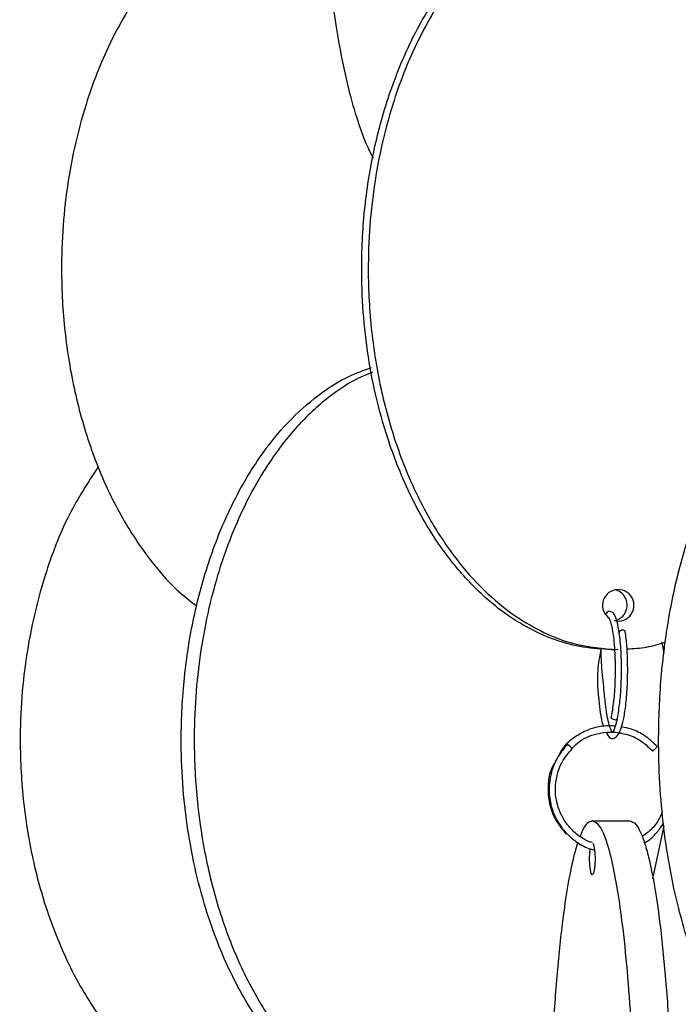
# Model space of a CAD drawing. Header units: millimetres. Extents: x 331 to 1634, y 417 to 1709.
# Tile 17 of 142: x 331 to 383, y 745 to 822. Entities that reach past the tile are written whole.
import ezdxf

# ---------------------------------------------------------------- set-up
doc = ezdxf.new("R2010")
doc.units = ezdxf.units.MM

msp = doc.modelspace()

# ---------------------------------------------------------------- linework, layer by layer
at = {"color": 7, "linetype": 'Continuous', "lineweight": 25}
for p, q in [((382.304, 772.279), (382.141, 773.195)), ((378.151, 772.578), (378.388, 772.578)), ((381.753, 764.933), (381.751, 764.936)), ((376.639, 759.078), (379.593, 759.078)), ((381.422, 754.506), (382.304, 758.684))]:
    msp.add_line(p, q, dxfattribs=at)
at = {"color": 7, "linetype": 'Continuous', "lineweight": 25, "flags": 128}
for points in [[(379.026, 774.113), (378.929, 774.101), (378.842, 774.064), (378.779, 774.007), (378.748, 773.939), (378.753, 773.877)], [(378.41, 767.042), (378.314, 767.057), (378.227, 767.096), (378.164, 767.154), (378.134, 767.222), (378.138, 767.283)], [(374.962, 764.808), (375.006, 764.774), (375.035, 764.76), (375.037, 764.772), (375.012, 764.809), (374.965, 764.866), (374.901, 764.934), (374.831, 765.001), (374.766, 765.059), (374.715, 765.099), (374.686, 765.113), (374.686, 765.113)], [(376.685, 757.299), (376.722, 757.233), (376.792, 756.962), (376.839, 756.556), (376.856, 756.078), (376.839, 755.599), (376.792, 755.194), (376.722, 754.923), (376.639, 754.828), (376.556, 754.923), (376.485, 755.194), (376.438, 755.599), (376.422, 756.078), (376.422, 756.078)], [(376.422, 756.078), (376.438, 756.556), (376.473, 756.886)]]:
    msp.add_lwpolyline(points, dxfattribs=at)
at = {"color": 7, "linetype": 'Continuous', "lineweight": 25}
for centre, radius, start, end in [((378.681, 776.066), 1.24, 254.87937, 179.46863), ((378.131, 776.077), 1.254, 288.7445, 77.05974), ((378.695, 776.074), 1.254, 179.83353, 234.77607), ((379.052, 773.913), 0.202, 22.03453, 97.3882), ((378.442, 767.233), 0.194, 260.5303, 339.81943)]:
    msp.add_arc(centre, radius, start, end, dxfattribs=at)
for points, knots in [([(360.236, 867.867), (360.08, 867.684), (359.678, 867.209), (358.976, 865.893), (358.16, 863.855), (357.272, 860.746), (356.465, 856.756), (355.739, 851.39), (355.258, 845.053), (355.12, 837.948), (355.328, 831.973), (355.698, 827.292), (356.119, 823.579), (356.72, 819.771), (357.477, 816.341), (358.331, 813.607), (358.944, 812.02), (359.326, 811.4), (359.374, 811.322)], [0, 0, 0, 0, 0.022363, 0.057842, 0.110722, 0.165098, 0.242183, 0.321399, 0.427776, 0.537198, 0.645166, 0.7008, 0.756421, 0.823509, 0.891974, 0.941711, 0.992623, 1, 1, 1, 1]), ([(353.228, 832.467), (352.903, 832.446), (351.831, 832.376), (350.055, 831.858), (347.974, 830.953), (345.696, 829.52), (343.365, 827.467), (340.791, 824.345), (338.48, 820.363), (336.384, 814.966), (335.008, 808.649), (334.665, 802.308), (335.08, 796.748), (335.955, 792.02), (337.344, 787.54), (339.228, 783.376), (341.442, 779.972), (343.539, 777.496), (344.918, 776.424), (345.434, 776.024)], [0, 0, 0, 0, 0.014583, 0.048106, 0.082026, 0.115972, 0.167766, 0.219643, 0.295123, 0.370725, 0.474983, 0.57932, 0.649927, 0.720734, 0.791258, 0.856813, 0.922285, 0.970963, 1, 1, 1, 1]), ([(378.241, 832.54), (377.638, 832.507), (376.286, 832.432), (374.237, 831.865), (372.156, 830.951), (369.879, 829.521), (367.547, 827.467), (364.974, 824.345), (362.662, 820.363), (360.566, 814.966), (359.191, 808.649), (358.847, 802.308), (359.263, 796.748), (360.138, 792.02), (361.526, 787.538), (363.414, 783.382), (365.611, 779.955), (368.044, 777.204), (370.387, 775.258), (372.797, 773.876), (375.479, 772.827), (377.496, 772.669), (378.672, 772.578)], [0, 0, 0, 0, 0.023322, 0.052227, 0.081474, 0.110744, 0.155403, 0.200133, 0.265215, 0.330401, 0.420296, 0.510259, 0.57114, 0.632192, 0.693, 0.749525, 0.805976, 0.847948, 0.88986, 0.922287, 0.954681, 1, 1, 1, 1]), ([(378.151, 772.578), (377.403, 772.617), (375.906, 772.694), (373.716, 773.288), (371.636, 774.205), (369.358, 775.634), (367.026, 777.689), (364.453, 780.81), (362.141, 784.792), (360.045, 790.189), (358.67, 796.507), (358.326, 802.848), (358.742, 808.407), (359.617, 813.135), (361.005, 817.617), (362.894, 821.774), (365.09, 825.201), (367.523, 827.95), (369.865, 829.903), (372.279, 831.264), (374.311, 832.126), (375.644, 832.256), (376.139, 832.304)], [0, 0, 0, 0, 0.0295, 0.059012, 0.088875, 0.118759, 0.164357, 0.210028, 0.276478, 0.343035, 0.43482, 0.526674, 0.588835, 0.65117, 0.713257, 0.77097, 0.828609, 0.871463, 0.914256, 0.947365, 0.98044, 1, 1, 1, 1]), ([(397.188, 735.45), (396.606, 735.488), (395.441, 735.566), (393.737, 736.16), (392.119, 737.077), (390.347, 738.506), (388.534, 740.56), (386.532, 743.682), (384.734, 747.664), (383.104, 753.061), (382.034, 759.378), (381.767, 765.72), (382.09, 771.279), (382.771, 776.007), (383.85, 780.489), (385.319, 784.646), (387.028, 788.073), (388.92, 790.824), (390.743, 792.769), (392.617, 794.151), (394.704, 795.201), (396.273, 795.358), (397.188, 795.45)], [0, 0, 0, 0, 0.028732, 0.057477, 0.086562, 0.11567, 0.160081, 0.204563, 0.269285, 0.33411, 0.423508, 0.512972, 0.573515, 0.634229, 0.694701, 0.750912, 0.807051, 0.84879, 0.89047, 0.922717, 0.954932, 1, 1, 1, 1]), ([(363.02, 735.45), (362.307, 735.488), (360.878, 735.566), (358.788, 736.16), (356.803, 737.077), (354.63, 738.506), (352.405, 740.56), (349.95, 743.682), (347.744, 747.664), (345.744, 753.061), (344.432, 759.378), (344.104, 765.72), (344.5, 771.279), (345.335, 776.007), (346.659, 780.489), (348.462, 784.646), (350.558, 788.071), (352.878, 790.827), (355.118, 792.756), (357.265, 794.1), (358.634, 794.584), (359.241, 794.799)], [0, 0, 0, 0, 0.030294, 0.060601, 0.091267, 0.121956, 0.168781, 0.215681, 0.28392, 0.352268, 0.446524, 0.54085, 0.604684, 0.668697, 0.732456, 0.791722, 0.850912, 0.89492, 0.938864, 0.972864, 1, 1, 1, 1]), ([(359.319, 794.448), (358.824, 794.237), (357.659, 793.737), (355.66, 792.383), (353.43, 790.342), (350.976, 787.216), (348.77, 783.236), (346.77, 777.838), (345.458, 771.521), (345.13, 765.18), (345.526, 759.62), (346.361, 754.892), (347.685, 750.41), (349.488, 746.254), (351.584, 742.826), (353.905, 740.076), (356.141, 738.13), (358.44, 736.748), (361, 735.699), (362.924, 735.541), (364.046, 735.45)], [0, 0, 0, 0, 0.022934, 0.054069, 0.101574, 0.149155, 0.218385, 0.287726, 0.38335, 0.479046, 0.543807, 0.60875, 0.673434, 0.733561, 0.793611, 0.838257, 0.88284, 0.917334, 0.951793, 1, 1, 1, 1]), ([(337.688, 787.002), (336.883, 785.751), (335.151, 783.056), (333.169, 777.826), (331.749, 771.525), (331.406, 765.179), (331.827, 759.62), (332.716, 754.892), (334.125, 750.41), (336.043, 746.254), (338.274, 742.826), (340.744, 740.077), (343.122, 738.125), (345.573, 736.762), (347.671, 735.892), (349.059, 735.76), (349.597, 735.709)], [0, 0, 0, 0, 0.073721, 0.158769, 0.276055, 0.393429, 0.47286, 0.552514, 0.63185, 0.705597, 0.77925, 0.83401, 0.888692, 0.930999, 0.973264, 1, 1, 1, 1]), ([(378.624, 767.166), (378.688, 767.556), (378.812, 768.3), (378.91, 769.63), (378.944, 770.871), (378.922, 772.233), (378.826, 773.54), (378.65, 774.603), (378.459, 775.207), (378.257, 775.507), (377.957, 775.6), (377.826, 775.576), (377.723, 775.401), (377.688, 775.341)], [0, 0, 0, 0, 0.118526, 0.226353, 0.32355, 0.410124, 0.550931, 0.664351, 0.767751, 0.851975, 0.889875, 0.962699, 1, 1, 1, 1]), ([(377.962, 775.078), (377.962, 775.07), (377.963, 775.052), (378.077, 774.791), (378.206, 774.253), (378.311, 773.54), (378.392, 772.686), (378.443, 771.547), (378.436, 770.156), (378.347, 768.593), (378.208, 767.727), (378.135, 767.272)], [0, 0, 0, 0, 0.082073, 0.171582, 0.281837, 0.359652, 0.454296, 0.565738, 0.693905, 0.838692, 1, 1, 1, 1]), ([(377.733, 766.038), (377.836, 765.857), (378.008, 765.554), (378.396, 765.573), (378.706, 765.856), (378.944, 766.425), (379.141, 767.236), (379.294, 768.273), (379.389, 769.401), (379.43, 770.599), (379.426, 771.719), (379.371, 772.934), (379.284, 773.624), (379.239, 773.989)], [0, 0, 0, 0, 0.101539, 0.170578, 0.254498, 0.352591, 0.443572, 0.52608, 0.639259, 0.712722, 0.797329, 0.893079, 1, 1, 1, 1]), ([(379.373, 772.639), (379.887, 772.663), (380.929, 772.711), (381.928, 773.016), (382.433, 773.17)], [0, 0, 0, 0, 0.494003, 1, 1, 1, 1]), ([(377.329, 772.566), (377.266, 772.3), (377.088, 771.555), (377.01, 770.228), (377.106, 768.871), (377.224, 767.794), (377.36, 766.982), (377.476, 766.632), (377.516, 766.511)], [0, 0, 0, 0, 0.136561, 0.381586, 0.558146, 0.724356, 0.904185, 1, 1, 1, 1]), ([(378.591, 767.113), (378.549, 766.924), (378.462, 766.537), (378.32, 766.214), (378.211, 766.031), (378.188, 766.074), (377.967, 766.608), (377.817, 767.265), (377.669, 768.209), (377.576, 769.248), (377.46, 770.414), (377.355, 771.509), (377.33, 772.217), (377.317, 772.568)], [0, 0, 0, 0, 0.071134, 0.14497, 0.211025, 0.370445, 0.460932, 0.546647, 0.62857, 0.745086, 0.821992, 0.911757, 1, 1, 1, 1]), ([(378.447, 766.547), (378.217, 766.561), (377.48, 766.604), (376.373, 766.33), (375.196, 765.677), (374.346, 764.989), (374.054, 764.367), (373.964, 764.177)], [0, 0, 0, 0, 0.128976, 0.412996, 0.621022, 0.883995, 1, 1, 1, 1]), ([(381.755, 764.935), (381.441, 765.234), (380.843, 765.805), (379.849, 766.302), (379.203, 766.43), (378.941, 766.482)], [0, 0, 0, 0, 0.395011, 0.754353, 1, 1, 1, 1]), ([(375.034, 764.778), (375.172, 764.926), (375.703, 765.495), (376.781, 765.944), (378.065, 766.125), (379.208, 765.986), (380.4, 765.52), (381.046, 764.916), (381.383, 764.6)], [0, 0, 0, 0, 0.084569, 0.325664, 0.47055, 0.631229, 0.807728, 1, 1, 1, 1]), ([(374.683, 765.113), (374.414, 764.798), (373.906, 764.203), (373.346, 762.925), (373.151, 761.516), (373.389, 760.123), (373.861, 759.031), (374.545, 758.094), (375.442, 757.357), (376.225, 756.912), (376.708, 756.813), (376.813, 756.792)], [0, 0, 0, 0, 0.119587, 0.226117, 0.39924, 0.521791, 0.63055, 0.741964, 0.855299, 0.968714, 1, 1, 1, 1]), ([(376.644, 757.371), (376.543, 757.4), (376.116, 757.523), (375.467, 757.961), (374.753, 758.63), (374.147, 759.545), (373.79, 760.565), (373.697, 761.66), (373.826, 762.685), (374.232, 763.796), (374.759, 764.427), (375.038, 764.76)], [0, 0, 0, 0, 0.035428, 0.150527, 0.258631, 0.363646, 0.514722, 0.613295, 0.727056, 0.855963, 1, 1, 1, 1]), ([(381.399, 764.632), (381.391, 764.621), (381.379, 764.603), (381.384, 764.598), (381.405, 764.606), (381.442, 764.63), (381.492, 764.669), (381.549, 764.716), (381.61, 764.771), (381.663, 764.821), (381.688, 764.847), (381.698, 764.858)], [0, 0, 0, 0, 0.129792, 0.232404, 0.335016, 0.464808, 0.567413, 0.680563, 0.79983, 0.919098, 1, 1, 1, 1]), ([(373.809, 763.883), (373.641, 763.607), (373.271, 762.999), (373.114, 761.848), (373.182, 760.565), (373.629, 759.198), (374.25, 758.439), (374.574, 758.043)], [0, 0, 0, 0, 0.151828, 0.33406, 0.536204, 0.758178, 1, 1, 1, 1]), ([(382.163, 759.799), (382.061, 759.569), (381.819, 759.022), (381.267, 758.344), (380.773, 757.996), (380.56, 757.846)], [0, 0, 0, 0, 0.2924603, 0.6944091, 1, 1, 1, 1]), ([(376.639, 759.078), (376.507, 759.036), (376.244, 758.952), (375.92, 758.498), (375.741, 758.023), (375.681, 757.865)], [0, 0, 0, 0, 0.400031, 0.800229, 1, 1, 1, 1]), ([(376.639, 699.078), (376.771, 699.117), (377.035, 699.194), (377.421, 699.788), (377.788, 700.705), (378.19, 702.134), (378.601, 704.189), (379.054, 707.31), (379.462, 711.292), (379.832, 716.689), (380.074, 723.007), (380.135, 729.348), (380.061, 734.907), (379.907, 739.635), (379.662, 744.117), (379.329, 748.274), (378.942, 751.701), (378.513, 754.452), (378.1, 756.397), (377.675, 757.779), (377.202, 758.829), (376.846, 758.986), (376.639, 759.078)], [0, 0, 0, 0, 0.028732, 0.057477, 0.086562, 0.11567, 0.160081, 0.204563, 0.269285, 0.33411, 0.423508, 0.512972, 0.573515, 0.634229, 0.694701, 0.750912, 0.807051, 0.84879, 0.89047, 0.922717, 0.954932, 1, 1, 1, 1]), ([(379.593, 759.078), (379.723, 759.041), (379.987, 758.966), (380.372, 758.373), (380.741, 757.456), (381.141, 756.034), (381.553, 753.98), (382.005, 750.875), (382.415, 746.883), (382.783, 741.518), (383.027, 735.181), (383.097, 728.076), (382.992, 722.101), (382.804, 717.42), (382.59, 713.708), (382.285, 709.896), (381.899, 706.478), (381.469, 703.712), (381.058, 701.773), (380.631, 700.379), (380.158, 699.329), (379.801, 699.17), (379.593, 699.078)], [0, 0, 0, 0, 0.028337, 0.057482, 0.086271, 0.115678, 0.159507, 0.204576, 0.268467, 0.334125, 0.422295, 0.512989, 0.602477, 0.648589, 0.69469, 0.750296, 0.807042, 0.848267, 0.890464, 0.922281, 0.954931, 1, 1, 1, 1]), ([(380.748, 757.365), (380.803, 757.393), (381.175, 757.585), (381.713, 758.1), (382.092, 758.646), (382.267, 758.897)], [0, 0, 0, 0, 0.0856941, 0.5784083, 1, 1, 1, 1]), ([(375.486, 757.371), (375.373, 756.995), (375.084, 756.031), (374.678, 753.96), (374.223, 750.848), (373.816, 746.862), (373.446, 741.467), (373.204, 735.149), (373.143, 728.808), (373.217, 723.248), (373.371, 718.52), (373.616, 714.037), (373.949, 709.884), (374.335, 706.448), (374.767, 703.722), (375.099, 702.056), (375.314, 701.382), (375.361, 701.234)], [0, 0, 0, 0, 0.034838, 0.089341, 0.143931, 0.223359, 0.302915, 0.412626, 0.522419, 0.596719, 0.671229, 0.745442, 0.814426, 0.883321, 0.934545, 0.985695, 1, 1, 1, 1])]:
    msp.add_open_spline(points, degree=3, knots=knots, dxfattribs=at)
at = {"color": 1, "linetype": 'Continuous', "lineweight": 25}
msp.add_open_spline([(381.698, 764.858), (381.702, 764.862), (381.721, 764.881), (381.743, 764.908), (381.758, 764.93), (381.754, 764.933), (381.753, 764.933)], degree=3, knots=[0, 0, 0, 0, 0.098202, 0.410658, 0.805906, 1, 1, 1, 1], dxfattribs=at)

doc.saveas('drawing.dxf')
